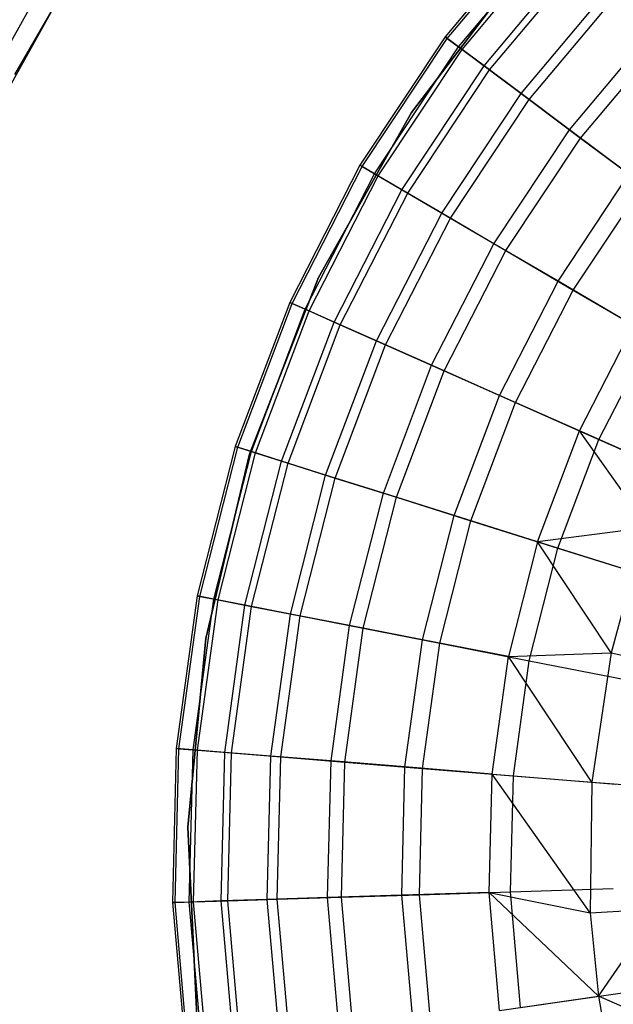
# Model space of a CAD drawing. Extents: x -22.9 to 23, y 4.7 to 50.6.
# Tile 35 of 95: x -3.3 to -2, y 27.4 to 29.5. Entities that reach past the tile are written whole.
import ezdxf

# ---------------------------------------------------------------- set-up
doc = ezdxf.new("R2010")
doc.units = 0
doc.header["$LTSCALE"] = 2.54
doc.layers.get('0').update_dxf_attribs({"linetype": 'CONTINUOUS'})

# ---------------------------------------------------------------- blocks, each defined once
blk = doc.blocks.new('HOTEL-MOOD-11783-11791_STL')
at = {"color": 0}
for p, q in [((-3.3583, 29.409, 158.7241), (-3.1689, 29.7371, 158.7241)), ((-3.3583, 29.409, 158.7241), (-3.1689, 29.7371, 158.7241)), ((-2.1894, 29.7529, 21.2717), (-2.4081, 29.4921, 21.2717)), ((-2.1894, 29.7529, 21.2717), (-2.4081, 29.4921, 21.2717)), ((-2.4034, 29.4886, 20.9517), (-2.1852, 29.7489, 20.9517)), ((-2.4034, 29.4886, 20.9517), (-2.1852, 29.7489, 20.9517)), ((-2.3782, 29.4697, 21.6559), (-2.1622, 29.7273, 21.6559)), ((-2.3782, 29.4697, 21.6559), (-2.1622, 29.7273, 21.6559)), ((-2.3706, 29.4641, 20.6343), (-2.1553, 29.7209, 20.6343)), ((-2.3706, 29.4641, 20.6343), (-2.1553, 29.7209, 20.6343)), ((-3.2406, 29.7098, 158.8133), (-3.4297, 29.3692, 158.8133)), ((-3.2406, 29.7098, 158.8133), (-3.4297, 29.3692, 158.8133)), ((-3.2017, 29.6855, 158.8041), (-3.3885, 29.3489, 158.8041)), ((-3.2017, 29.6855, 158.8041), (-3.3885, 29.3489, 158.8041)), ((-2.3221, 29.4278, 22.0355), (-2.1111, 29.6794, 22.0355)), ((-2.3221, 29.4278, 22.0355), (-2.1111, 29.6794, 22.0355)), ((-2.3101, 29.4189, 20.3233), (-2.1002, 29.6691, 20.3233)), ((-2.3101, 29.4189, 20.3233), (-2.1002, 29.6691, 20.3233)), ((-2.2286, 29.6578, 28.9161), (-2.4825, 29.3251, 28.9161)), ((-2.4825, 29.3251, 28.7961), (-2.2286, 29.6578, 28.7961)), ((-2.2286, 29.6578, 28.9161), (-2.4825, 29.3251, 28.9161)), ((-2.4825, 29.3251, 28.7961), (-2.2286, 29.6578, 28.7961)), ((-2.2403, 29.3667, 22.4078), (-2.0367, 29.6095, 22.4078)), ((-2.2403, 29.3667, 22.4078), (-2.0367, 29.6095, 22.4078)), ((-2.2225, 29.3534, 20.0225), (-2.0205, 29.5943, 20.0225)), ((-2.2225, 29.3534, 20.0225), (-2.0205, 29.5943, 20.0225)), ((-2.1333, 29.2868, 22.77), (-1.9394, 29.5181, 22.77)), ((-2.1333, 29.2868, 22.77), (-1.9394, 29.5181, 22.77)), ((-2.1089, 29.2686, 19.7355), (-1.9171, 29.4973, 19.7355)), ((-2.1089, 29.2686, 19.7355), (-1.9171, 29.4973, 19.7355)), ((-2.4081, 29.4921, 21.2717), (-2.5962, 29.2084, 21.2717)), ((-2.4081, 29.4921, 21.2717), (-2.5962, 29.2084, 21.2717)), ((-2.5912, 29.2055, 20.9517), (-2.4034, 29.4886, 20.9517)), ((-2.5912, 29.2055, 20.9517), (-2.4034, 29.4886, 20.9517)), ((-2.3782, 29.4697, 21.6559), (-2.4081, 29.4921, 21.2717)), ((-2.3782, 29.4697, 21.6559), (-2.4081, 29.4921, 21.2717)), ((-2.4081, 29.4921, 21.2717), (-2.4034, 29.4886, 20.9517)), ((-2.4081, 29.4921, 21.2717), (-2.4034, 29.4886, 20.9517)), ((-2.4034, 29.4886, 20.9517), (-2.3706, 29.4641, 20.6343)), ((-2.4034, 29.4886, 20.9517), (-2.3706, 29.4641, 20.6343)), ((-2.564, 29.1896, 21.6559), (-2.3782, 29.4697, 21.6559)), ((-2.564, 29.1896, 21.6559), (-2.3782, 29.4697, 21.6559)), ((-2.5559, 29.1848, 20.6343), (-2.3706, 29.4641, 20.6343)), ((-2.5559, 29.1848, 20.6343), (-2.3706, 29.4641, 20.6343)), ((-2.3221, 29.4278, 22.0355), (-2.3782, 29.4697, 21.6559)), ((-2.3221, 29.4278, 22.0355), (-2.3782, 29.4697, 21.6559)), ((-2.3706, 29.4641, 20.6343), (-2.3101, 29.4189, 20.3233)), ((-2.3706, 29.4641, 20.6343), (-2.3101, 29.4189, 20.3233)), ((-2.5036, 29.1542, 22.0355), (-2.3221, 29.4278, 22.0355)), ((-2.5036, 29.1542, 22.0355), (-2.3221, 29.4278, 22.0355)), ((-2.2403, 29.3667, 22.4078), (-2.3221, 29.4278, 22.0355)), ((-2.2403, 29.3667, 22.4078), (-2.3221, 29.4278, 22.0355)), ((-2.4906, 29.1466, 20.3233), (-2.3101, 29.4189, 20.3233)), ((-2.4906, 29.1466, 20.3233), (-2.3101, 29.4189, 20.3233)), ((-2.3101, 29.4189, 20.3233), (-2.2225, 29.3534, 20.0225)), ((-2.3101, 29.4189, 20.3233), (-2.2225, 29.3534, 20.0225)), ((-2.4154, 29.1026, 22.4078), (-2.2403, 29.3667, 22.4078)), ((-2.4154, 29.1026, 22.4078), (-2.2403, 29.3667, 22.4078)), ((-2.1333, 29.2868, 22.77), (-2.2403, 29.3667, 22.4078)), ((-2.1333, 29.2868, 22.77), (-2.2403, 29.3667, 22.4078)), ((-2.3962, 29.0914, 20.0225), (-2.2225, 29.3534, 20.0225)), ((-2.3962, 29.0914, 20.0225), (-2.2225, 29.3534, 20.0225)), ((-2.2225, 29.3534, 20.0225), (-2.1089, 29.2686, 19.7355)), ((-2.2225, 29.3534, 20.0225), (-2.1089, 29.2686, 19.7355)), ((-2.4825, 29.3251, 28.9161), (-2.6877, 28.9603, 28.9161)), ((-2.6877, 28.9603, 28.7961), (-2.4825, 29.3251, 28.7961)), ((-2.4825, 29.3251, 28.9161), (-2.6877, 28.9603, 28.9161)), ((-2.6877, 28.9603, 28.7961), (-2.4825, 29.3251, 28.7961)), ((-2.4825, 29.3251, 28.9161), (-2.4825, 29.3251, 28.7961)), ((-2.4825, 29.3251, 28.9161), (-2.4825, 29.3251, 28.7961)), ((-2.3002, 29.0352, 22.77), (-2.1333, 29.2868, 22.77)), ((-2.3002, 29.0352, 22.77), (-2.1333, 29.2868, 22.77)), ((-2.002, 29.1887, 23.1195), (-2.1333, 29.2868, 22.77)), ((-2.002, 29.1887, 23.1195), (-2.1333, 29.2868, 22.77)), ((-2.2739, 29.0198, 19.7355), (-2.1089, 29.2686, 19.7355)), ((-2.2739, 29.0198, 19.7355), (-2.1089, 29.2686, 19.7355)), ((-2.1089, 29.2686, 19.7355), (-1.9708, 29.1653, 19.4659)), ((-2.1089, 29.2686, 19.7355), (-1.9708, 29.1653, 19.4659)), ((-2.5962, 29.2084, 21.2717), (-2.7513, 28.9055, 21.2717)), ((-2.5962, 29.2084, 21.2717), (-2.7513, 28.9055, 21.2717)), ((-2.7461, 28.9032, 20.9517), (-2.5912, 29.2055, 20.9517)), ((-2.7461, 28.9032, 20.9517), (-2.5912, 29.2055, 20.9517)), ((-2.7172, 28.8904, 21.6559), (-2.564, 29.1896, 21.6559)), ((-2.7172, 28.8904, 21.6559), (-2.564, 29.1896, 21.6559)), ((-2.564, 29.1896, 21.6559), (-2.5962, 29.2084, 21.2717)), ((-2.564, 29.1896, 21.6559), (-2.5962, 29.2084, 21.2717)), ((-2.5962, 29.2084, 21.2717), (-2.5912, 29.2055, 20.9517)), ((-2.5962, 29.2084, 21.2717), (-2.5912, 29.2055, 20.9517)), ((-2.5912, 29.2055, 20.9517), (-2.5559, 29.1848, 20.6343)), ((-2.5912, 29.2055, 20.9517), (-2.5559, 29.1848, 20.6343)), ((-2.5036, 29.1542, 22.0355), (-2.564, 29.1896, 21.6559)), ((-2.5036, 29.1542, 22.0355), (-2.564, 29.1896, 21.6559)), ((-2.1587, 28.9524, 23.1195), (-2.002, 29.1887, 23.1195)), ((-2.1587, 28.9524, 23.1195), (-2.002, 29.1887, 23.1195)), ((-2.7086, 28.8866, 20.6343), (-2.5559, 29.1848, 20.6343)), ((-2.7086, 28.8866, 20.6343), (-2.5559, 29.1848, 20.6343)), ((-2.5559, 29.1848, 20.6343), (-2.4906, 29.1466, 20.3233)), ((-2.5559, 29.1848, 20.6343), (-2.4906, 29.1466, 20.3233)), ((-2.6532, 28.862, 22.0355), (-2.5036, 29.1542, 22.0355)), ((-2.6532, 28.862, 22.0355), (-2.5036, 29.1542, 22.0355)), ((-2.6395, 28.8559, 20.3233), (-2.4906, 29.1466, 20.3233)), ((-2.6395, 28.8559, 20.3233), (-2.4906, 29.1466, 20.3233)), ((-2.4154, 29.1026, 22.4078), (-2.5036, 29.1542, 22.0355)), ((-2.4154, 29.1026, 22.4078), (-2.5036, 29.1542, 22.0355)), ((-2.4906, 29.1466, 20.3233), (-2.3962, 29.0914, 20.0225)), ((-2.4906, 29.1466, 20.3233), (-2.3962, 29.0914, 20.0225)), ((-2.125, 28.9327, 19.4659), (-1.9708, 29.1653, 19.4659)), ((-2.125, 28.9327, 19.4659), (-1.9708, 29.1653, 19.4659)), ((-2.5599, 28.8206, 22.4078), (-2.4154, 29.1026, 22.4078)), ((-2.5599, 28.8206, 22.4078), (-2.4154, 29.1026, 22.4078)), ((-2.3002, 29.0352, 22.77), (-2.4154, 29.1026, 22.4078)), ((-2.3002, 29.0352, 22.77), (-2.4154, 29.1026, 22.4078)), ((-2.5396, 28.8116, 20.0225), (-2.3962, 29.0914, 20.0225)), ((-2.5396, 28.8116, 20.0225), (-2.3962, 29.0914, 20.0225)), ((-2.3962, 29.0914, 20.0225), (-2.2739, 29.0198, 19.7355)), ((-2.3962, 29.0914, 20.0225), (-2.2739, 29.0198, 19.7355)), ((-2.4378, 28.7665, 22.77), (-2.3002, 29.0352, 22.77)), ((-2.4378, 28.7665, 22.77), (-2.3002, 29.0352, 22.77)), ((-2.41, 28.7542, 19.7355), (-2.2739, 29.0198, 19.7355)), ((-2.41, 28.7542, 19.7355), (-2.2739, 29.0198, 19.7355)), ((-2.1587, 28.9524, 23.1195), (-2.3002, 29.0352, 22.77)), ((-2.1587, 28.9524, 23.1195), (-2.3002, 29.0352, 22.77)), ((-2.2739, 29.0198, 19.7355), (-2.125, 28.9327, 19.4659)), ((-2.2739, 29.0198, 19.7355), (-2.125, 28.9327, 19.4659)), ((-2.6877, 28.9603, 28.9161), (-2.8402, 28.5705, 28.9161)), ((-2.8402, 28.5705, 28.7961), (-2.6877, 28.9603, 28.7961)), ((-2.6877, 28.9603, 28.9161), (-2.8402, 28.5705, 28.9161)), ((-2.8402, 28.5705, 28.7961), (-2.6877, 28.9603, 28.7961)), ((-2.6877, 28.9603, 28.9161), (-2.6877, 28.9603, 28.7961)), ((-2.6877, 28.9603, 28.9161), (-2.6877, 28.9603, 28.7961)), ((-2.288, 28.7001, 23.1195), (-2.1587, 28.9524, 23.1195)), ((-2.288, 28.7001, 23.1195), (-2.1587, 28.9524, 23.1195)), ((-1.992, 28.8548, 23.4537), (-2.1587, 28.9524, 23.1195)), ((-1.992, 28.8548, 23.4537), (-2.1587, 28.9524, 23.1195)), ((-2.2523, 28.6843, 19.4659), (-2.125, 28.9327, 19.4659)), ((-2.2523, 28.6843, 19.4659), (-2.125, 28.9327, 19.4659)), ((-2.125, 28.9327, 19.4659), (-1.9515, 28.8311, 19.2169)), ((-2.125, 28.9327, 19.4659), (-1.9515, 28.8311, 19.2169)), ((-2.7513, 28.9055, 21.2717), (-2.8716, 28.5871, 21.2717)), ((-2.7513, 28.9055, 21.2717), (-2.8716, 28.5871, 21.2717)), ((-2.8661, 28.5854, 20.9517), (-2.7461, 28.9032, 20.9517)), ((-2.8661, 28.5854, 20.9517), (-2.7461, 28.9032, 20.9517)), ((-2.836, 28.5759, 21.6559), (-2.7172, 28.8904, 21.6559)), ((-2.836, 28.5759, 21.6559), (-2.7172, 28.8904, 21.6559)), ((-2.8271, 28.5731, 20.6343), (-2.7086, 28.8866, 20.6343)), ((-2.8271, 28.5731, 20.6343), (-2.7086, 28.8866, 20.6343)), ((-2.7172, 28.8904, 21.6559), (-2.7513, 28.9055, 21.2717)), ((-2.7172, 28.8904, 21.6559), (-2.7513, 28.9055, 21.2717)), ((-2.7513, 28.9055, 21.2717), (-2.7461, 28.9032, 20.9517)), ((-2.7513, 28.9055, 21.2717), (-2.7461, 28.9032, 20.9517)), ((-2.7461, 28.9032, 20.9517), (-2.7086, 28.8866, 20.6343)), ((-2.7461, 28.9032, 20.9517), (-2.7086, 28.8866, 20.6343)), ((-2.6532, 28.862, 22.0355), (-2.7172, 28.8904, 21.6559)), ((-2.6532, 28.862, 22.0355), (-2.7172, 28.8904, 21.6559)), ((-2.7086, 28.8866, 20.6343), (-2.6395, 28.8559, 20.3233)), ((-2.7086, 28.8866, 20.6343), (-2.6395, 28.8559, 20.3233)), ((-2.7693, 28.5549, 22.0355), (-2.6532, 28.862, 22.0355)), ((-2.7693, 28.5549, 22.0355), (-2.6532, 28.862, 22.0355)), ((-2.755, 28.5504, 20.3233), (-2.6395, 28.8559, 20.3233)), ((-2.755, 28.5504, 20.3233), (-2.6395, 28.8559, 20.3233)), ((-2.5599, 28.8206, 22.4078), (-2.6532, 28.862, 22.0355)), ((-2.5599, 28.8206, 22.4078), (-2.6532, 28.862, 22.0355)), ((-2.6395, 28.8559, 20.3233), (-2.5396, 28.8116, 20.0225)), ((-2.6395, 28.8559, 20.3233), (-2.5396, 28.8116, 20.0225)), ((-2.1114, 28.6218, 23.4537), (-1.992, 28.8548, 23.4537)), ((-2.1114, 28.6218, 23.4537), (-1.992, 28.8548, 23.4537)), ((-2.6719, 28.5242, 22.4078), (-2.5599, 28.8206, 22.4078)), ((-2.6719, 28.5242, 22.4078), (-2.5599, 28.8206, 22.4078)), ((-2.4378, 28.7665, 22.77), (-2.5599, 28.8206, 22.4078)), ((-2.4378, 28.7665, 22.77), (-2.5599, 28.8206, 22.4078)), ((-2.0685, 28.6028, 19.2169), (-1.9515, 28.8311, 19.2169)), ((-2.0685, 28.6028, 19.2169), (-1.9515, 28.8311, 19.2169)), ((-2.6507, 28.5175, 20.0225), (-2.5396, 28.8116, 20.0225)), ((-2.6507, 28.5175, 20.0225), (-2.5396, 28.8116, 20.0225)), ((-2.5396, 28.8116, 20.0225), (-2.41, 28.7542, 19.7355)), ((-2.5396, 28.8116, 20.0225), (-2.41, 28.7542, 19.7355)), ((-2.5445, 28.4841, 22.77), (-2.4378, 28.7665, 22.77)), ((-2.5445, 28.4841, 22.77), (-2.4378, 28.7665, 22.77)), ((-2.5154, 28.475, 19.7355), (-2.41, 28.7542, 19.7355)), ((-2.5154, 28.475, 19.7355), (-2.41, 28.7542, 19.7355)), ((-2.288, 28.7001, 23.1195), (-2.4378, 28.7665, 22.77)), ((-2.288, 28.7001, 23.1195), (-2.4378, 28.7665, 22.77)), ((-2.41, 28.7542, 19.7355), (-2.2523, 28.6843, 19.4659)), ((-2.41, 28.7542, 19.7355), (-2.2523, 28.6843, 19.4659)), ((-2.3881, 28.4349, 23.1195), (-2.288, 28.7001, 23.1195)), ((-2.3881, 28.4349, 23.1195), (-2.288, 28.7001, 23.1195)), ((-2.1114, 28.6218, 23.4537), (-2.288, 28.7001, 23.1195)), ((-2.1114, 28.6218, 23.4537), (-2.288, 28.7001, 23.1195)), ((-2.351, 28.4232, 19.4659), (-2.2523, 28.6843, 19.4659)), ((-2.351, 28.4232, 19.4659), (-2.2523, 28.6843, 19.4659)), ((-2.2523, 28.6843, 19.4659), (-2.0685, 28.6028, 19.2169)), ((-2.2523, 28.6843, 19.4659), (-2.0685, 28.6028, 19.2169)), ((-2.2039, 28.3768, 23.4537), (-2.1114, 28.6218, 23.4537)), ((-2.2039, 28.3768, 23.4537), (-2.1114, 28.6218, 23.4537)), ((-2.1592, 28.3628, 19.2169), (-2.0685, 28.6028, 19.2169)), ((-2.1592, 28.3628, 19.2169), (-2.0685, 28.6028, 19.2169)), ((-1.9598, 28.408, 23.7702), (-2.1114, 28.6218, 23.4537)), ((-1.9598, 28.408, 23.7702), (-2.1114, 28.6218, 23.4537)), ((-1.9094, 28.5322, 23.7702), (-2.1114, 28.6218, 23.4537)), ((-1.9094, 28.5322, 23.7702), (-2.1114, 28.6218, 23.4537)), ((-2.0685, 28.6028, 19.2169), (-1.8608, 28.5107, 18.9915)), ((-2.0685, 28.6028, 19.2169), (-1.8608, 28.5107, 18.9915)), ((-2.8716, 28.5871, 21.2717), (-2.9555, 28.2573, 21.2717)), ((-2.8716, 28.5871, 21.2717), (-2.9555, 28.2573, 21.2717)), ((-2.9498, 28.2562, 20.9517), (-2.8661, 28.5854, 20.9517)), ((-2.9498, 28.2562, 20.9517), (-2.8661, 28.5854, 20.9517)), ((-2.836, 28.5759, 21.6559), (-2.8716, 28.5871, 21.2717)), ((-2.836, 28.5759, 21.6559), (-2.8716, 28.5871, 21.2717)), ((-2.8716, 28.5871, 21.2717), (-2.8661, 28.5854, 20.9517)), ((-2.8716, 28.5871, 21.2717), (-2.8661, 28.5854, 20.9517)), ((-2.8661, 28.5854, 20.9517), (-2.8271, 28.5731, 20.6343)), ((-2.8661, 28.5854, 20.9517), (-2.8271, 28.5731, 20.6343)), ((-2.8402, 28.5705, 28.9161), (-2.9369, 28.1633, 28.9161)), ((-2.9369, 28.1633, 28.7961), (-2.8402, 28.5705, 28.7961)), ((-2.8402, 28.5705, 28.9161), (-2.9369, 28.1633, 28.9161)), ((-2.9369, 28.1633, 28.7961), (-2.8402, 28.5705, 28.7961)), ((-2.9189, 28.2501, 21.6559), (-2.836, 28.5759, 21.6559)), ((-2.9189, 28.2501, 21.6559), (-2.836, 28.5759, 21.6559)), ((-2.9096, 28.2483, 20.6343), (-2.8271, 28.5731, 20.6343)), ((-2.9096, 28.2483, 20.6343), (-2.8271, 28.5731, 20.6343)), ((-2.8402, 28.5705, 28.9161), (-2.8402, 28.5705, 28.7961)), ((-2.8402, 28.5705, 28.9161), (-2.8402, 28.5705, 28.7961)), ((-2.7693, 28.5549, 22.0355), (-2.836, 28.5759, 21.6559)), ((-2.7693, 28.5549, 22.0355), (-2.836, 28.5759, 21.6559)), ((-2.8271, 28.5731, 20.6343), (-2.755, 28.5504, 20.3233)), ((-2.8271, 28.5731, 20.6343), (-2.755, 28.5504, 20.3233)), ((-2.8502, 28.2367, 22.0355), (-2.7693, 28.5549, 22.0355)), ((-2.8502, 28.2367, 22.0355), (-2.7693, 28.5549, 22.0355)), ((-2.8354, 28.2338, 20.3233), (-2.755, 28.5504, 20.3233)), ((-2.8354, 28.2338, 20.3233), (-2.755, 28.5504, 20.3233)), ((-2.6719, 28.5242, 22.4078), (-2.7693, 28.5549, 22.0355)), ((-2.6719, 28.5242, 22.4078), (-2.7693, 28.5549, 22.0355)), ((-2.755, 28.5504, 20.3233), (-2.6507, 28.5175, 20.0225)), ((-2.755, 28.5504, 20.3233), (-2.6507, 28.5175, 20.0225)), ((-2.7499, 28.2171, 22.4078), (-2.6719, 28.5242, 22.4078)), ((-2.7499, 28.2171, 22.4078), (-2.6719, 28.5242, 22.4078)), ((-2.7281, 28.2129, 20.0225), (-2.6507, 28.5175, 20.0225)), ((-2.7281, 28.2129, 20.0225), (-2.6507, 28.5175, 20.0225)), ((-2.5445, 28.4841, 22.77), (-2.6719, 28.5242, 22.4078)), ((-2.5445, 28.4841, 22.77), (-2.6719, 28.5242, 22.4078)), ((-2.6507, 28.5175, 20.0225), (-2.5154, 28.475, 19.7355)), ((-2.6507, 28.5175, 20.0225), (-2.5154, 28.475, 19.7355)), ((-2.6189, 28.1915, 22.77), (-2.5445, 28.4841, 22.77)), ((-2.6189, 28.1915, 22.77), (-2.5445, 28.4841, 22.77)), ((-2.589, 28.1857, 19.7355), (-2.5154, 28.475, 19.7355)), ((-2.589, 28.1857, 19.7355), (-2.5154, 28.475, 19.7355)), ((-2.3881, 28.4349, 23.1195), (-2.5445, 28.4841, 22.77)), ((-2.3881, 28.4349, 23.1195), (-2.5445, 28.4841, 22.77)), ((-2.5154, 28.475, 19.7355), (-2.351, 28.4232, 19.4659)), ((-2.5154, 28.475, 19.7355), (-2.351, 28.4232, 19.4659)), ((-2.458, 28.1601, 23.1195), (-2.3881, 28.4349, 23.1195)), ((-2.458, 28.1601, 23.1195), (-2.3881, 28.4349, 23.1195)), ((-2.2039, 28.3768, 23.4537), (-2.3881, 28.4349, 23.1195)), ((-2.2039, 28.3768, 23.4537), (-2.3881, 28.4349, 23.1195)), ((-2.4197, 28.1526, 19.4659), (-2.351, 28.4232, 19.4659)), ((-2.4197, 28.1526, 19.4659), (-2.351, 28.4232, 19.4659)), ((-2.351, 28.4232, 19.4659), (-2.1592, 28.3628, 19.2169)), ((-2.351, 28.4232, 19.4659), (-2.1592, 28.3628, 19.2169)), ((-1.9598, 28.408, 23.7702), (-2.2039, 28.3768, 23.4537)), ((-1.9598, 28.408, 23.7702), (-2.2039, 28.3768, 23.4537)), ((-2.2039, 28.3768, 23.4537), (-2.2684, 28.1231, 23.4537)), ((-2.2039, 28.3768, 23.4537), (-2.2684, 28.1231, 23.4537)), ((-2.2224, 28.1141, 19.2169), (-2.1592, 28.3628, 19.2169)), ((-2.2224, 28.1141, 19.2169), (-2.1592, 28.3628, 19.2169)), ((-2.0411, 28.1312, 23.7702), (-2.2039, 28.3768, 23.4537)), ((-1.9931, 28.3105, 23.7702), (-2.2039, 28.3768, 23.4537)), ((-2.0411, 28.1312, 23.7702), (-2.2039, 28.3768, 23.4537)), ((-1.9931, 28.3105, 23.7702), (-2.2039, 28.3768, 23.4537)), ((-2.1592, 28.3628, 19.2169), (-1.9424, 28.2945, 18.9915)), ((-2.1592, 28.3628, 19.2169), (-1.9424, 28.2945, 18.9915)), ((-1.9931, 28.3105, 23.7702), (-2.0411, 28.1312, 23.7702)), ((-1.9931, 28.3105, 23.7702), (-2.0411, 28.1312, 23.7702)), ((-2.9555, 28.2573, 21.2717), (-3.0019, 27.9201, 21.2717)), ((-2.9555, 28.2573, 21.2717), (-3.0019, 27.9201, 21.2717)), ((-2.9962, 27.9197, 20.9517), (-2.9498, 28.2562, 20.9517)), ((-2.9962, 27.9197, 20.9517), (-2.9498, 28.2562, 20.9517)), ((-2.9189, 28.2501, 21.6559), (-2.9555, 28.2573, 21.2717)), ((-2.9189, 28.2501, 21.6559), (-2.9555, 28.2573, 21.2717)), ((-2.9555, 28.2573, 21.2717), (-2.9498, 28.2562, 20.9517)), ((-2.9555, 28.2573, 21.2717), (-2.9498, 28.2562, 20.9517)), ((-2.9498, 28.2562, 20.9517), (-2.9096, 28.2483, 20.6343)), ((-2.9498, 28.2562, 20.9517), (-2.9096, 28.2483, 20.6343)), ((-2.9647, 27.9171, 21.6559), (-2.9189, 28.2501, 21.6559)), ((-2.9647, 27.9171, 21.6559), (-2.9189, 28.2501, 21.6559)), ((-2.9553, 27.9163, 20.6343), (-2.9096, 28.2483, 20.6343)), ((-2.9553, 27.9163, 20.6343), (-2.9096, 28.2483, 20.6343)), ((-2.8502, 28.2367, 22.0355), (-2.9189, 28.2501, 21.6559)), ((-2.8502, 28.2367, 22.0355), (-2.9189, 28.2501, 21.6559)), ((-2.9096, 28.2483, 20.6343), (-2.8354, 28.2338, 20.3233)), ((-2.9096, 28.2483, 20.6343), (-2.8354, 28.2338, 20.3233)), ((-2.8949, 27.9115, 22.0355), (-2.8502, 28.2367, 22.0355)), ((-2.8949, 27.9115, 22.0355), (-2.8502, 28.2367, 22.0355)), ((-2.88, 27.9103, 20.3233), (-2.8354, 28.2338, 20.3233)), ((-2.88, 27.9103, 20.3233), (-2.8354, 28.2338, 20.3233)), ((-2.7499, 28.2171, 22.4078), (-2.8502, 28.2367, 22.0355)), ((-2.7499, 28.2171, 22.4078), (-2.8502, 28.2367, 22.0355)), ((-2.8354, 28.2338, 20.3233), (-2.7281, 28.2129, 20.0225)), ((-2.8354, 28.2338, 20.3233), (-2.7281, 28.2129, 20.0225)), ((-2.7932, 27.9032, 22.4078), (-2.7499, 28.2171, 22.4078)), ((-2.7932, 27.9032, 22.4078), (-2.7499, 28.2171, 22.4078)), ((-2.771, 27.9014, 20.0225), (-2.7281, 28.2129, 20.0225)), ((-2.771, 27.9014, 20.0225), (-2.7281, 28.2129, 20.0225)), ((-2.6189, 28.1915, 22.77), (-2.7499, 28.2171, 22.4078)), ((-2.6189, 28.1915, 22.77), (-2.7499, 28.2171, 22.4078)), ((-2.7281, 28.2129, 20.0225), (-2.589, 28.1857, 19.7355)), ((-2.7281, 28.2129, 20.0225), (-2.589, 28.1857, 19.7355)), ((-2.6601, 27.8925, 22.77), (-2.6189, 28.1915, 22.77)), ((-2.6601, 27.8925, 22.77), (-2.6189, 28.1915, 22.77)), ((-2.458, 28.1601, 23.1195), (-2.6189, 28.1915, 22.77)), ((-2.458, 28.1601, 23.1195), (-2.6189, 28.1915, 22.77)), ((-2.6297, 27.89, 19.7355), (-2.589, 28.1857, 19.7355)), ((-2.6297, 27.89, 19.7355), (-2.589, 28.1857, 19.7355)), ((-2.589, 28.1857, 19.7355), (-2.4197, 28.1526, 19.4659)), ((-2.589, 28.1857, 19.7355), (-2.4197, 28.1526, 19.4659)), ((-2.9369, 28.1633, 28.9161), (-2.976, 27.7466, 28.9161)), ((-2.976, 27.7466, 28.7961), (-2.9369, 28.1633, 28.7961)), ((-2.9369, 28.1633, 28.9161), (-2.976, 27.7466, 28.9161)), ((-2.976, 27.7466, 28.7961), (-2.9369, 28.1633, 28.7961)), ((-2.9369, 28.1633, 28.9161), (-2.9369, 28.1633, 28.7961)), ((-2.9369, 28.1633, 28.9161), (-2.9369, 28.1633, 28.7961)), ((-2.4967, 27.8793, 23.1195), (-2.458, 28.1601, 23.1195)), ((-2.4967, 27.8793, 23.1195), (-2.458, 28.1601, 23.1195)), ((-2.2684, 28.1231, 23.4537), (-2.458, 28.1601, 23.1195)), ((-2.2684, 28.1231, 23.4537), (-2.458, 28.1601, 23.1195)), ((-2.4578, 27.8761, 19.4659), (-2.4197, 28.1526, 19.4659)), ((-2.4578, 27.8761, 19.4659), (-2.4197, 28.1526, 19.4659)), ((-2.4197, 28.1526, 19.4659), (-2.2224, 28.1141, 19.2169)), ((-2.4197, 28.1526, 19.4659), (-2.2224, 28.1141, 19.2169)), ((-2.3041, 27.8637, 23.4537), (-2.2684, 28.1231, 23.4537)), ((-2.3041, 27.8637, 23.4537), (-2.2684, 28.1231, 23.4537)), ((-2.2684, 28.1231, 23.4537), (-2.0411, 28.1312, 23.7702)), ((-2.2684, 28.1231, 23.4537), (-2.0411, 28.1312, 23.7702)), ((-2.0839, 27.8459, 23.7702), (-2.2684, 28.1231, 23.4537)), ((-2.0839, 27.8459, 23.7702), (-2.2684, 28.1231, 23.4537)), ((-2.0411, 28.1312, 23.7702), (-2.0839, 27.8459, 23.7702)), ((-2.0411, 28.1312, 23.7702), (-2.0839, 27.8459, 23.7702)), ((-2.0411, 28.1312, 23.7702), (-1.8937, 28.0987, 23.997)), ((-2.0411, 28.1312, 23.7702), (-1.8937, 28.0987, 23.997)), ((-2.2574, 27.8599, 19.2169), (-2.2224, 28.1141, 19.2169)), ((-2.2574, 27.8599, 19.2169), (-2.2224, 28.1141, 19.2169)), ((-2.2224, 28.1141, 19.2169), (-1.9994, 28.0705, 18.9915)), ((-2.2224, 28.1141, 19.2169), (-1.9994, 28.0705, 18.9915)), ((-3.0019, 27.9201, 21.2717), (-3.0103, 27.5799, 21.2717)), ((-3.0019, 27.9201, 21.2717), (-3.0103, 27.5799, 21.2717)), ((-3.0045, 27.5801, 20.9517), (-2.9962, 27.9197, 20.9517)), ((-3.0045, 27.5801, 20.9517), (-2.9962, 27.9197, 20.9517)), ((-2.9647, 27.9171, 21.6559), (-3.0019, 27.9201, 21.2717)), ((-2.9647, 27.9171, 21.6559), (-3.0019, 27.9201, 21.2717)), ((-3.0019, 27.9201, 21.2717), (-2.9962, 27.9197, 20.9517)), ((-3.0019, 27.9201, 21.2717), (-2.9962, 27.9197, 20.9517)), ((-2.9962, 27.9197, 20.9517), (-2.9553, 27.9163, 20.6343)), ((-2.9962, 27.9197, 20.9517), (-2.9553, 27.9163, 20.6343)), ((-2.973, 27.581, 21.6559), (-2.9647, 27.9171, 21.6559)), ((-2.973, 27.581, 21.6559), (-2.9647, 27.9171, 21.6559)), ((-2.8949, 27.9115, 22.0355), (-2.9647, 27.9171, 21.6559)), ((-2.8949, 27.9115, 22.0355), (-2.9647, 27.9171, 21.6559)), ((-2.9636, 27.5813, 20.6343), (-2.9553, 27.9163, 20.6343)), ((-2.9636, 27.5813, 20.6343), (-2.9553, 27.9163, 20.6343)), ((-2.9553, 27.9163, 20.6343), (-2.88, 27.9103, 20.3233)), ((-2.9553, 27.9163, 20.6343), (-2.88, 27.9103, 20.3233)), ((-2.903, 27.5833, 22.0355), (-2.8949, 27.9115, 22.0355)), ((-2.903, 27.5833, 22.0355), (-2.8949, 27.9115, 22.0355)), ((-2.7932, 27.9032, 22.4078), (-2.8949, 27.9115, 22.0355)), ((-2.7932, 27.9032, 22.4078), (-2.8949, 27.9115, 22.0355)), ((-2.888, 27.5837, 20.3233), (-2.88, 27.9103, 20.3233)), ((-2.888, 27.5837, 20.3233), (-2.88, 27.9103, 20.3233)), ((-2.88, 27.9103, 20.3233), (-2.771, 27.9014, 20.0225)), ((-2.88, 27.9103, 20.3233), (-2.771, 27.9014, 20.0225)), ((-2.801, 27.5865, 22.4078), (-2.7932, 27.9032, 22.4078)), ((-2.801, 27.5865, 22.4078), (-2.7932, 27.9032, 22.4078)), ((-2.6601, 27.8925, 22.77), (-2.7932, 27.9032, 22.4078)), ((-2.6601, 27.8925, 22.77), (-2.7932, 27.9032, 22.4078)), ((-2.7787, 27.5872, 20.0225), (-2.771, 27.9014, 20.0225)), ((-2.7787, 27.5872, 20.0225), (-2.771, 27.9014, 20.0225)), ((-2.771, 27.9014, 20.0225), (-2.6297, 27.89, 19.7355)), ((-2.771, 27.9014, 20.0225), (-2.6297, 27.89, 19.7355)), ((-2.6675, 27.5907, 22.77), (-2.6601, 27.8925, 22.77)), ((-2.6675, 27.5907, 22.77), (-2.6601, 27.8925, 22.77)), ((-2.4967, 27.8793, 23.1195), (-2.6601, 27.8925, 22.77)), ((-2.4967, 27.8793, 23.1195), (-2.6601, 27.8925, 22.77)), ((-2.637, 27.5916, 19.7355), (-2.6297, 27.89, 19.7355)), ((-2.637, 27.5916, 19.7355), (-2.6297, 27.89, 19.7355)), ((-2.6297, 27.89, 19.7355), (-2.4578, 27.8761, 19.4659)), ((-2.6297, 27.89, 19.7355), (-2.4578, 27.8761, 19.4659)), ((-2.5037, 27.5958, 23.1195), (-2.4967, 27.8793, 23.1195)), ((-2.5037, 27.5958, 23.1195), (-2.4967, 27.8793, 23.1195)), ((-2.3041, 27.8637, 23.4537), (-2.4967, 27.8793, 23.1195)), ((-2.3041, 27.8637, 23.4537), (-2.4967, 27.8793, 23.1195)), ((-2.4647, 27.5971, 19.4659), (-2.4578, 27.8761, 19.4659)), ((-2.4647, 27.5971, 19.4659), (-2.4578, 27.8761, 19.4659)), ((-2.4578, 27.8761, 19.4659), (-2.2574, 27.8599, 19.2169)), ((-2.4578, 27.8761, 19.4659), (-2.2574, 27.8599, 19.2169)), ((-2.3106, 27.6019, 23.4537), (-2.3041, 27.8637, 23.4537)), ((-2.3106, 27.6019, 23.4537), (-2.3041, 27.8637, 23.4537)), ((-2.3041, 27.8637, 23.4537), (-2.0839, 27.8459, 23.7702)), ((-2.0875, 27.5574, 23.7702), (-2.3041, 27.8637, 23.4537)), ((-2.0875, 27.5574, 23.7702), (-2.3041, 27.8637, 23.4537)), ((-2.3041, 27.8637, 23.4537), (-2.0839, 27.8459, 23.7702)), ((-2.2637, 27.6034, 19.2169), (-2.2574, 27.8599, 19.2169)), ((-2.2637, 27.6034, 19.2169), (-2.2574, 27.8599, 19.2169)), ((-2.2574, 27.8599, 19.2169), (-2.0309, 27.8416, 18.9915)), ((-2.2574, 27.8599, 19.2169), (-2.0309, 27.8416, 18.9915)), ((-2.0839, 27.8459, 23.7702), (-2.0875, 27.5574, 23.7702)), ((-2.0839, 27.8459, 23.7702), (-2.0875, 27.5574, 23.7702)), ((-2.0839, 27.8459, 23.7702), (-1.9335, 27.8337, 23.997)), ((-2.0839, 27.8459, 23.7702), (-1.9335, 27.8337, 23.997)), ((-2.976, 27.7466, 28.9161), (-2.9567, 27.3285, 28.9161)), ((-2.9567, 27.3285, 28.7961), (-2.976, 27.7466, 28.7961)), ((-2.976, 27.7466, 28.9161), (-2.9567, 27.3285, 28.9161)), ((-2.976, 27.7466, 28.9161), (-2.976, 27.7466, 28.7961)), ((-2.9567, 27.3285, 28.7961), (-2.976, 27.7466, 28.7961)), ((-2.976, 27.7466, 28.9161), (-2.976, 27.7466, 28.7961)), ((-2.3106, 27.6019, 23.4537), (-2.5037, 27.5958, 23.1195)), ((-2.3106, 27.6019, 23.4537), (-2.5037, 27.5958, 23.1195)), ((-2.4647, 27.5971, 19.4659), (-2.2637, 27.6034, 19.2169)), ((-2.4647, 27.5971, 19.4659), (-2.2637, 27.6034, 19.2169)), ((-2.2877, 27.3411, 23.4537), (-2.3106, 27.6019, 23.4537)), ((-2.3106, 27.6019, 23.4537), (-2.0875, 27.5574, 23.7702)), ((-2.2877, 27.3411, 23.4537), (-2.3106, 27.6019, 23.4537)), ((-2.069, 27.3727, 23.7702), (-2.3106, 27.6019, 23.4537)), ((-2.069, 27.3727, 23.7702), (-2.3106, 27.6019, 23.4537)), ((-2.3106, 27.6019, 23.4537), (-2.0875, 27.5574, 23.7702)), ((-2.2637, 27.6034, 19.2169), (-2.0366, 27.6105, 18.9915)), ((-2.2637, 27.6034, 19.2169), (-2.0366, 27.6105, 18.9915)), ((-2.2413, 27.3478, 19.2169), (-2.2637, 27.6034, 19.2169)), ((-2.2413, 27.3478, 19.2169), (-2.2637, 27.6034, 19.2169)), ((-2.973, 27.581, 21.6559), (-3.0103, 27.5799, 21.2717)), ((-2.973, 27.581, 21.6559), (-3.0103, 27.5799, 21.2717)), ((-3.0103, 27.5799, 21.2717), (-3.0045, 27.5801, 20.9517)), ((-3.0103, 27.5799, 21.2717), (-3.0045, 27.5801, 20.9517)), ((-3.0103, 27.5799, 21.2717), (-2.9805, 27.2408, 21.2717)), ((-3.0103, 27.5799, 21.2717), (-2.9805, 27.2408, 21.2717)), ((-3.0045, 27.5801, 20.9517), (-2.9636, 27.5813, 20.6343)), ((-3.0045, 27.5801, 20.9517), (-2.9636, 27.5813, 20.6343)), ((-2.9748, 27.2417, 20.9517), (-3.0045, 27.5801, 20.9517)), ((-2.9748, 27.2417, 20.9517), (-3.0045, 27.5801, 20.9517)), ((-2.903, 27.5833, 22.0355), (-2.973, 27.581, 21.6559)), ((-2.903, 27.5833, 22.0355), (-2.973, 27.581, 21.6559)), ((-2.9436, 27.2462, 21.6559), (-2.973, 27.581, 21.6559)), ((-2.9436, 27.2462, 21.6559), (-2.973, 27.581, 21.6559)), ((-2.9636, 27.5813, 20.6343), (-2.888, 27.5837, 20.3233)), ((-2.9636, 27.5813, 20.6343), (-2.888, 27.5837, 20.3233)), ((-2.9343, 27.2475, 20.6343), (-2.9636, 27.5813, 20.6343)), ((-2.9343, 27.2475, 20.6343), (-2.9636, 27.5813, 20.6343)), ((-2.801, 27.5865, 22.4078), (-2.903, 27.5833, 22.0355)), ((-2.801, 27.5865, 22.4078), (-2.903, 27.5833, 22.0355)), ((-2.8743, 27.2562, 22.0355), (-2.903, 27.5833, 22.0355)), ((-2.8743, 27.2562, 22.0355), (-2.903, 27.5833, 22.0355)), ((-2.888, 27.5837, 20.3233), (-2.7787, 27.5872, 20.0225)), ((-2.888, 27.5837, 20.3233), (-2.7787, 27.5872, 20.0225)), ((-2.8595, 27.2583, 20.3233), (-2.888, 27.5837, 20.3233)), ((-2.8595, 27.2583, 20.3233), (-2.888, 27.5837, 20.3233)), ((-2.6675, 27.5907, 22.77), (-2.801, 27.5865, 22.4078)), ((-2.6675, 27.5907, 22.77), (-2.801, 27.5865, 22.4078)), ((-2.7732, 27.2708, 22.4078), (-2.801, 27.5865, 22.4078)), ((-2.7732, 27.2708, 22.4078), (-2.801, 27.5865, 22.4078)), ((-2.7787, 27.5872, 20.0225), (-2.637, 27.5916, 19.7355)), ((-2.7787, 27.5872, 20.0225), (-2.637, 27.5916, 19.7355)), ((-2.7512, 27.274, 20.0225), (-2.7787, 27.5872, 20.0225)), ((-2.7512, 27.274, 20.0225), (-2.7787, 27.5872, 20.0225)), ((-2.5037, 27.5958, 23.1195), (-2.6675, 27.5907, 22.77)), ((-2.5037, 27.5958, 23.1195), (-2.6675, 27.5907, 22.77)), ((-2.6411, 27.2899, 22.77), (-2.6675, 27.5907, 22.77)), ((-2.6411, 27.2899, 22.77), (-2.6675, 27.5907, 22.77)), ((-2.637, 27.5916, 19.7355), (-2.4647, 27.5971, 19.4659)), ((-2.637, 27.5916, 19.7355), (-2.4647, 27.5971, 19.4659)), ((-2.6109, 27.2943, 19.7355), (-2.637, 27.5916, 19.7355)), ((-2.6109, 27.2943, 19.7355), (-2.637, 27.5916, 19.7355)), ((-2.4789, 27.3134, 23.1195), (-2.5037, 27.5958, 23.1195)), ((-2.4789, 27.3134, 23.1195), (-2.5037, 27.5958, 23.1195)), ((-2.4403, 27.319, 19.4659), (-2.4647, 27.5971, 19.4659)), ((-2.4403, 27.319, 19.4659), (-2.4647, 27.5971, 19.4659)), ((-2.0875, 27.5574, 23.7702), (-1.9368, 27.5658, 23.997)), ((-2.0875, 27.5574, 23.7702), (-1.9368, 27.5658, 23.997)), ((-2.0875, 27.5574, 23.7702), (-2.069, 27.3727, 23.7702)), ((-2.0875, 27.5574, 23.7702), (-2.069, 27.3727, 23.7702)), ((-2.069, 27.3727, 23.7702), (-1.9368, 27.5658, 23.997)), ((-2.069, 27.3727, 23.7702), (-1.9368, 27.5658, 23.997)), ((-2.2877, 27.3411, 23.4537), (-2.069, 27.3727, 23.7702)), ((-2.2877, 27.3411, 23.4537), (-2.069, 27.3727, 23.7702)), ((-2.2413, 27.3478, 19.2169), (-2.0164, 27.3803, 18.9915)), ((-2.2413, 27.3478, 19.2169), (-2.0164, 27.3803, 18.9915)), ((-2.069, 27.3727, 23.7702), (-2.0517, 27.2711, 23.7702)), ((-1.9036, 27.2999, 23.997), (-2.069, 27.3727, 23.7702)), ((-1.9036, 27.2999, 23.997), (-2.069, 27.3727, 23.7702)), ((-2.069, 27.3727, 23.7702), (-2.0517, 27.2711, 23.7702))]:
    blk.add_line(p, q, dxfattribs=at)

msp = doc.modelspace()

# ---------------------------------------------------------------- block references
at = {"color": 0}
msp.add_blockref('HOTEL-MOOD-11783-11791_STL', (0, 0), dxfattribs=at)

doc.saveas('drawing.dxf')
